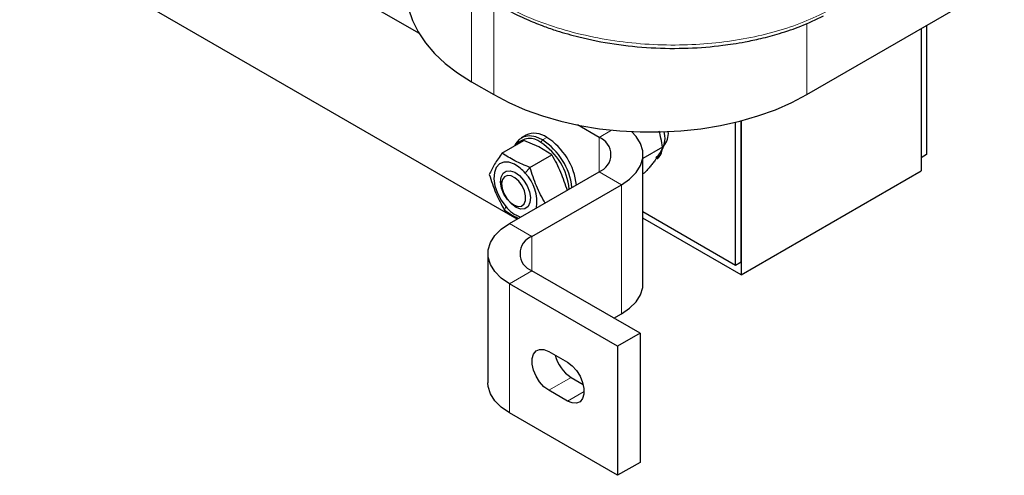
# Model space of a CAD drawing. Header units: millimetres. Extents: x 5 to 418, y 2 to 292.
# Tile 30 of 43: x 339 to 376, y 60 to 77. Entities that reach past the tile are written whole.
import ezdxf

# ---------------------------------------------------------------- set-up
doc = ezdxf.new("R2010")
doc.units = ezdxf.units.MM

msp = doc.modelspace()

# ---------------------------------------------------------------- linework, layer by layer
at = {"color": 7, "linetype": 'Continuous', "lineweight": 25}
for p, q in [((357.6453, 69.266), (328.5132, 86.0836)), ((353.9188, 76.3165), (345.8021, 81.0022)), ((368.6415, 73.9897), (376.1368, 78.3166)), ((373.1882, 76.6144), (373.1882, 71.7146)), ((372.9761, 76.492), (372.9761, 71.5922)), ((372.9761, 76.492), (372.9761, 71.0941)), ((355.9136, 74.4795), (356.7621, 73.9897)), ((365.9333, 67.5265), (365.9333, 72.9425)), ((366.1454, 67.6489), (366.1454, 72.9956)), ((366.1454, 72.9956), (366.1454, 67.1508)), ((360.7573, 72.3687), (359.9442, 72.8381)), ((357.0753, 71.7752), (357.9077, 72.2558)), ((357.9774, 72.4478), (357.8077, 72.3498)), ((358.4758, 72.0043), (357.9077, 72.2558)), ((358.9677, 71.7089), (358.4758, 72.0043)), ((363.1693, 71.9949), (362.4259, 71.5657)), ((358.1353, 71.2283), (358.9677, 71.7089)), ((362.4259, 66.8164), (362.4259, 71.7156)), ((373.1882, 71.7146), (372.9761, 71.5922)), ((357.3632, 69.1031), (360.7573, 71.0625)), ((362.4753, 71.0074), (362.4259, 70.9789)), ((366.1454, 67.1508), (372.9761, 71.0941)), ((357.0615, 70.7029), (357.0615, 70.5994)), ((358.2117, 68.6133), (361.6058, 70.5727)), ((357.5187, 69.8076), (357.6082, 69.7558)), ((362.4259, 69.5512), (365.9333, 67.5265)), ((366.1454, 67.1508), (362.4259, 69.2981)), ((356.5431, 67.9601), (356.5431, 63.0609)), ((365.9333, 67.5265), (366.1454, 67.6489)), ((362.3129, 64.9394), (358.2117, 67.307)), ((361.4644, 64.4496), (357.3632, 66.8172)), ((361.3237, 65.5105), (361.6058, 65.6734)), ((362.3129, 64.9394), (361.4644, 64.4496)), ((362.3129, 64.9394), (362.3129, 60.0402)), ((361.4644, 64.4496), (361.4644, 59.5503)), ((358.8481, 64.2452), (359.5552, 63.837)), ((359.6966, 63.2653), (360.1552, 63.0005)), ((359.5552, 62.3672), (358.8481, 62.7754)), ((361.4644, 59.5503), (357.3632, 61.9179)), ((362.3129, 60.0402), (361.4644, 59.5503))]:
    msp.add_line(p, q, dxfattribs=at)
at = {"color": 7, "linetype": 'Continuous', "lineweight": 18}
for p, q in [((355.9136, 78.0384), (355.9136, 74.4795)), ((356.7621, 77.507), (356.7621, 73.9897)), ((368.6415, 76.6899), (368.6415, 73.9897)), ((360.7573, 72.3687), (361.234, 72.644)), ((358.5511, 72.1726), (358.6077, 72.2706)), ((358.7774, 72.3686), (358.6077, 72.2706)), ((360.7573, 72.3687), (360.7573, 71.0625)), ((357.5793, 71.0345), (357.5594, 71.0459)), ((357.9613, 71.0059), (358.1353, 71.2283)), ((361.6058, 70.5727), (360.7573, 71.0625)), ((361.6058, 70.5727), (361.6058, 65.6734)), ((357.2176, 69.7467), (357.1729, 69.5989)), ((357.6373, 69.7399), (357.6194, 69.7067)), ((357.3632, 69.1031), (358.2117, 68.6133)), ((358.2117, 68.6133), (358.2117, 67.307)), ((358.2117, 67.307), (357.3632, 66.8172)), ((357.3632, 66.8172), (357.3632, 61.9179)), ((358.8481, 62.7754), (359.6966, 63.2653)), ((359.5552, 62.3672), (360.1916, 62.7346))]:
    msp.add_line(p, q, dxfattribs=at)
at = {"color": 7, "linetype": 'Continuous', "lineweight": 25, "flags": 128}
for points in [[(353.4533, 77.9084), (353.4623, 77.6845), (353.5338, 77.2385), (353.6764, 76.7982), (353.8887, 76.3674), (354.169, 75.9497), (354.5149, 75.5488), (354.9233, 75.168), (355.3909, 74.8105), (355.9136, 74.4795)], [(356.7621, 73.9897), (357.3355, 73.6879), (357.9547, 73.418), (358.6143, 73.1822), (359.3089, 72.9825), (360.0324, 72.8207), (360.7786, 72.6982), (361.5413, 72.6159), (362.3139, 72.5745), (363.0898, 72.5745), (363.8623, 72.6159), (364.625, 72.6982), (365.3713, 72.8207), (366.0948, 72.9825), (366.7893, 73.1822), (367.449, 73.418), (368.0681, 73.6879), (368.6415, 73.9897)], [(361.6058, 70.5727), (361.9195, 70.7885), (362.1636, 71.0325), (362.3305, 71.2973), (362.4153, 71.5747), (362.4153, 71.8565), (362.3305, 72.134), (362.1636, 72.3987), (361.9841, 72.5871)], [(358.6077, 72.2706), (358.3559, 72.3832), (358.1168, 72.4246), (357.9023, 72.3928), (357.7231, 72.2893), (357.5883, 72.1194), (357.5559, 72.0526)], [(357.5459, 71.3473), (357.3354, 71.4236), (357.1422, 71.4285), (356.9795, 71.3617), (356.8583, 71.2278), (356.787, 71.0358), (356.7703, 70.7989), (356.8095, 70.5332), (356.9018, 70.2568), (357.041, 69.9886), (357.2176, 69.7467)], [(362.9841, 71.6261), (362.9988, 71.6271), (363.0435, 71.6335)], [(357.6194, 69.7067), (357.4434, 69.8295), (357.2817, 70.0059), (357.1501, 70.2185), (357.0615, 70.4466), (357.0245, 70.6678), (357.0429, 70.8604), (357.1148, 71.0057), (357.2331, 71.0894), (357.3863, 71.1032), (357.5594, 71.0459)], [(357.5594, 71.0459), (357.7355, 70.9231), (357.8972, 70.7467), (358.0288, 70.5341), (358.1174, 70.3061), (358.1543, 70.0849), (358.136, 69.8922), (358.0641, 69.7469), (357.9457, 69.6633), (357.7925, 69.6494), (357.6194, 69.7067)], [(357.5681, 70.8319), (357.4178, 70.9087), (357.2785, 70.9234), (357.1652, 70.8744), (357.0902, 70.767), (357.0617, 70.6128), (357.0826, 70.4286), (357.1509, 70.2343), (357.259, 70.051), (357.3952, 69.8985), (357.5448, 69.7933), (357.6916, 69.7469), (357.8197, 69.7643), (357.9152, 69.8436), (357.9676, 69.9762), (357.9715, 70.1477), (357.9263, 70.3396), (357.8369, 70.531), (357.713, 70.7013), (357.5681, 70.8319)], [(357.3632, 66.8172), (357.0494, 67.033), (356.8054, 67.277), (356.6385, 67.5418), (356.5537, 67.8193), (356.5537, 68.101), (356.6385, 68.3785), (356.8054, 68.6433), (357.0494, 68.8873), (357.3632, 69.1031)], [(361.6058, 65.6734), (361.9195, 65.8892), (362.1636, 66.1333), (362.3305, 66.398), (362.4153, 66.6755), (362.4259, 66.8164)], [(358.8481, 62.7754), (358.6688, 62.9087), (358.504, 63.0907), (358.3671, 63.3067), (358.2692, 63.5392), (358.2182, 63.7694), (358.2182, 63.9786), (358.2692, 64.1498), (358.3671, 64.2692), (358.504, 64.3272), (358.6688, 64.3189), (358.8481, 64.2452)], [(359.5552, 63.837), (359.7345, 63.7037), (359.8993, 63.5217), (360.0362, 63.3057), (360.1341, 63.0732), (360.1851, 62.8431), (360.1851, 62.6339), (360.1341, 62.4627), (360.0362, 62.3432), (359.8993, 62.2853), (359.7345, 62.2935), (359.5552, 62.3672)], [(357.3632, 61.9179), (357.0494, 62.1338), (356.8054, 62.3778), (356.6385, 62.6425), (356.5537, 62.92), (356.5431, 63.0609)]]:
    msp.add_lwpolyline(points, dxfattribs=at)
at = {"color": 7, "linetype": 'Continuous', "lineweight": 25}
for centre, radius, start, end in [((358.3108, 71.7355), 0.7864, 53.60737, 115.08217), ((362.3254, 72.3306), 0.9363, 309.01544, 15.37837), ((362.5599, 72.5443), 0.8292, 321.68715, 3.29979), ((358.1272, 71.6658), 0.6607, 50.0933, 140.0413), ((357.2946, 70.2019), 2.3372, 5.04867, 57.47999), ((357.2785, 70.1905), 2.4685, 6.5039, 57.42082), ((357.4498, 70.2898), 2.4665, 6.12049, 57.43574), ((360.5094, 71.7156), 0.6986, 290.78342, 69.21658), ((362.6928, 71.9505), 0.4711, 302.7686, 351.72513), ((356.8646, 70.0949), 1.4257, 39.71481, 61.45275), ((356.8369, 69.9162), 1.5658, 351.84496, 44.10129), ((358.1932, 70.5184), 1.2439, 218.34136, 250.66961), ((358.4596, 67.9601), 0.6986, 110.78342, 249.21658), ((360.4548, 64.4426), 1.4004, 194.08831, 237.21891)]:
    msp.add_arc(centre, radius, start, end, dxfattribs=at)
at = {"color": 7, "linetype": 'Continuous', "lineweight": 18}
msp.add_open_spline([(356.6456, 77.6752), (356.9665, 77.487), (357.6072, 77.1114), (358.7227, 76.6568), (359.9198, 76.2954), (361.1895, 76.0391), (362.4954, 75.8913), (363.7906, 75.8553), (365.0437, 75.9238), (366.2351, 76.0861), (367.365, 76.3421), (368.4236, 76.6803), (369.04, 76.9717), (369.348, 77.1173)], degree=3, knots=[0, 0, 0, 0, 0.093334, 0.1863401, 0.2799504, 0.3728454, 0.4664851, 0.5594387, 0.6474846, 0.7355017, 0.8231725, 0.9116171, 1, 1, 1, 1], dxfattribs=at)
at = {"color": 7, "linetype": 'Continuous', "lineweight": 25}
for points, knots in [([(356.6965, 77.5446), (356.9347, 77.4017), (357.374, 77.1382), (358.0476, 76.8233), (358.6322, 76.5902), (359.1285, 76.4201), (359.5679, 76.2875), (360.281, 76.0975), (361.3339, 75.8892), (362.7354, 75.7463), (364.1264, 75.7332), (365.16, 75.8167), (365.8716, 75.916), (366.3536, 75.9984), (366.9471, 76.1244), (367.6596, 76.3169), (368.4729, 76.5929), (368.9934, 76.8401), (369.2734, 76.9731)], [0, 0, 0, 0, 0.0703121, 0.1296798, 0.1787423, 0.2176422, 0.2499843, 0.2825374, 0.3826224, 0.4843337, 0.5852554, 0.6814159, 0.7105175, 0.7454182, 0.7916109, 0.8494711, 0.9190274, 1, 1, 1, 1]), ([(363.1693, 71.9949), (363.1504, 72.109), (363.1168, 72.3123), (363.0721, 72.5147), (363.0452, 72.601), (363.0449, 72.602)], [0, 0, 0, 0, 0.5584308, 0.9950292, 1, 1, 1, 1]), ([(357.0753, 71.7752), (356.9761, 71.6284), (356.7776, 71.3349), (356.6553, 71.0853), (356.5941, 70.9605)], [0, 0, 0, 0, 0.4999949, 1, 1, 1, 1]), ([(358.1353, 71.2283), (357.9392, 71.3086), (357.5478, 71.4689), (357.2326, 71.6732), (357.0753, 71.7752)], [0, 0, 0, 0, 0.5008729, 1, 1, 1, 1]), ([(363.1693, 71.9949), (363.142, 71.9314), (363.101, 71.8357), (363.0138, 71.6867), (362.9578, 71.6045), (362.9297, 71.5632)], [0, 0, 0, 0, 0.4969212, 0.747514, 1, 1, 1, 1]), ([(358.9677, 71.7089), (359.0832, 71.4929), (359.3142, 71.0611), (359.469, 70.5852), (359.5464, 70.3473)], [0, 0, 0, 0, 0.4999949, 1, 1, 1, 1]), ([(362.9297, 71.5632), (362.9213, 71.5514), (362.8855, 71.5009), (362.815, 71.4073), (362.7118, 71.2793), (362.6172, 71.168), (362.5374, 71.0769), (362.496, 71.0306), (362.4753, 71.0074)], [0, 0, 0, 0, 0.0700523, 0.3004927, 0.5322825, 0.7656434, 0.8827342, 1, 1, 1, 1]), ([(358.714, 69.8667), (358.5985, 70.0827), (358.3675, 70.5145), (358.2127, 70.9904), (358.1353, 71.2283)], [0, 0, 0, 0, 0.4999949, 1, 1, 1, 1]), ([(356.5941, 70.9605), (356.6715, 70.7226), (356.8263, 70.2467), (357.0573, 69.8148), (357.1729, 69.5989)], [0, 0, 0, 0, 0.4999949, 1, 1, 1, 1]), ([(357.6905, 69.2921), (357.6816, 69.296), (357.4831, 69.3833), (357.3244, 69.4936), (357.1729, 69.5989)], [0, 0, 0, 0, 0.0450467, 1, 1, 1, 1])]:
    msp.add_open_spline(points, degree=3, knots=knots, dxfattribs=at)

doc.saveas('drawing.dxf')
